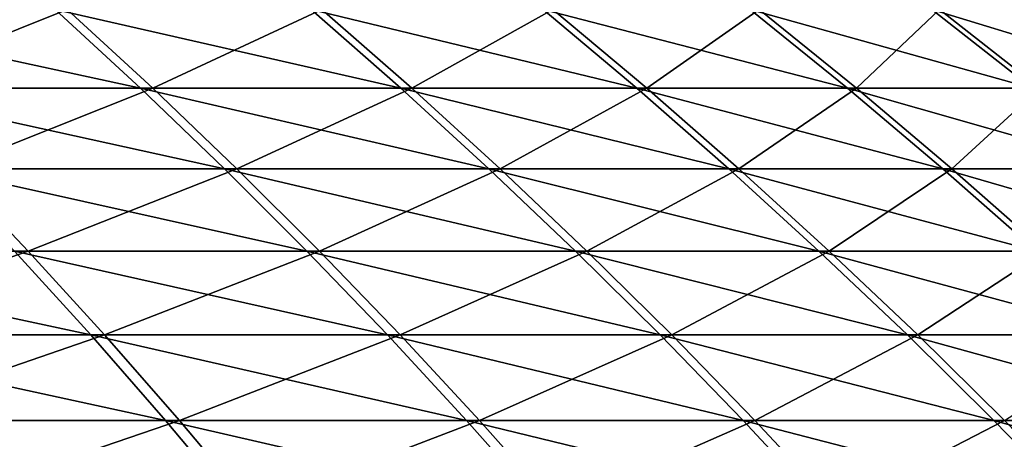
# Model space of a CAD drawing. Header units: millimetres. Extents: x -8 to 8, y 0 to 1573.
# Tile 166 of 172: x 4.174 to 4.993, y 1571.8 to 1572.149. Entities that reach past the tile are written whole.
import ezdxf

# ---------------------------------------------------------------- set-up
doc = ezdxf.new("R2010")
doc.units = ezdxf.units.MM
doc.header["$LTSCALE"] = 101.851852
doc.layers.add('8', color=7, linetype='CONTINUOUS')
doc.layers.add('9', color=7, linetype='CONTINUOUS')

msp = doc.modelspace()

# ---------------------------------------------------------------- linework, layer by layer
at = {"layer": '8', "color": 7, "linetype": 'CONTINUOUS'}
for points in [[(3.98233, 1572.15752, 3.5849), (4.04966, 1572.09197, 3.64551), (4.21311, 1572.15752, 3.31063), (3.98233, 1572.15752, 3.5849)], [(4.21311, 1572.15752, 3.31063), (4.04966, 1572.09197, 3.64551), (4.28433, 1572.09197, 3.3666), (4.21311, 1572.15752, 3.31063)], [(4.21311, 1572.15752, 3.31063), (4.28433, 1572.09197, 3.3666), (4.42502, 1572.15752, 3.02153), (4.21311, 1572.15752, 3.31063)], [(4.42502, 1572.15752, 3.02153), (4.28433, 1572.09197, 3.3666), (4.49983, 1572.09197, 3.07261), (4.42502, 1572.15752, 3.02153)], [(4.42502, 1572.15752, 3.02153), (4.49983, 1572.09197, 3.07261), (4.61714, 1572.15752, 2.71892), (4.42502, 1572.15752, 3.02153)], [(4.61714, 1572.15752, 2.71892), (4.49983, 1572.09197, 3.07261), (4.6952, 1572.09197, 2.76488), (4.61714, 1572.15752, 2.71892)], [(4.61714, 1572.15752, 2.71892), (4.6952, 1572.09197, 2.76488), (4.78859, 1572.15752, 2.40414), (4.61714, 1572.15752, 2.71892)], [(4.78859, 1572.15752, 2.40414), (4.6952, 1572.09197, 2.76488), (4.86955, 1572.09197, 2.44478), (4.78859, 1572.15752, 2.40414)], [(4.78859, 1572.15752, 2.40414), (4.86955, 1572.09197, 2.44478), (4.93862, 1572.15752, 2.07859), (4.78859, 1572.15752, 2.40414)], [(4.93862, 1572.15752, 2.07859), (4.86955, 1572.09197, 2.44478), (5.02211, 1572.09197, 2.11373), (4.93862, 1572.15752, 2.07859)], [(4.93862, 1572.15752, 2.07859), (5.02211, 1572.09197, 2.11373), (5.06654, 1572.15752, 1.74375), (4.93862, 1572.15752, 2.07859)], [(4.04966, 1572.09197, 3.64551), (4.11576, 1572.02496, 3.70502), (4.28433, 1572.09197, 3.3666), (4.04966, 1572.09197, 3.64551)], [(4.28433, 1572.09197, 3.3666), (4.11576, 1572.02496, 3.70502), (4.35426, 1572.02496, 3.42155), (4.28433, 1572.09197, 3.3666)], [(4.28433, 1572.09197, 3.3666), (4.35426, 1572.02496, 3.42155), (4.49983, 1572.09197, 3.07261), (4.28433, 1572.09197, 3.3666)], [(4.49983, 1572.09197, 3.07261), (4.35426, 1572.02496, 3.42155), (4.57328, 1572.02496, 3.12277), (4.49983, 1572.09197, 3.07261)], [(4.49983, 1572.09197, 3.07261), (4.57328, 1572.02496, 3.12277), (4.6952, 1572.09197, 2.76488), (4.49983, 1572.09197, 3.07261)], [(4.6952, 1572.09197, 2.76488), (4.57328, 1572.02496, 3.12277), (4.77184, 1572.02496, 2.81002), (4.6952, 1572.09197, 2.76488)], [(4.6952, 1572.09197, 2.76488), (4.77184, 1572.02496, 2.81002), (4.86955, 1572.09197, 2.44478), (4.6952, 1572.09197, 2.76488)], [(4.86955, 1572.09197, 2.44478), (4.77184, 1572.02496, 2.81002), (4.94904, 1572.02496, 2.48469), (4.86955, 1572.09197, 2.44478)], [(4.86955, 1572.09197, 2.44478), (4.94904, 1572.02496, 2.48469), (5.02211, 1572.09197, 2.11373), (4.86955, 1572.09197, 2.44478)], [(5.02211, 1572.09197, 2.11373), (4.94904, 1572.02496, 2.48469), (5.10409, 1572.02496, 2.14824), (5.02211, 1572.09197, 2.11373)], [(4.11576, 1572.02496, 3.70502), (3.91964, 1571.95654, 4.03449), (4.18061, 1571.95654, 3.76339), (4.11576, 1572.02496, 3.70502)], [(4.11576, 1572.02496, 3.70502), (4.18061, 1571.95654, 3.76339), (4.35426, 1572.02496, 3.42155), (4.11576, 1572.02496, 3.70502)], [(4.35426, 1572.02496, 3.42155), (4.18061, 1571.95654, 3.76339), (4.42287, 1571.95654, 3.47546), (4.35426, 1572.02496, 3.42155)], [(4.35426, 1572.02496, 3.42155), (4.42287, 1571.95654, 3.47546), (4.57328, 1572.02496, 3.12277), (4.35426, 1572.02496, 3.42155)], [(4.57328, 1572.02496, 3.12277), (4.42287, 1571.95654, 3.47546), (4.64534, 1571.95654, 3.17197), (4.57328, 1572.02496, 3.12277)], [(4.57328, 1572.02496, 3.12277), (4.64534, 1571.95654, 3.17197), (4.77184, 1572.02496, 2.81002), (4.57328, 1572.02496, 3.12277)], [(4.77184, 1572.02496, 2.81002), (4.64534, 1571.95654, 3.17197), (4.84702, 1571.95654, 2.85429), (4.77184, 1572.02496, 2.81002)], [(4.77184, 1572.02496, 2.81002), (4.84702, 1571.95654, 2.85429), (4.94904, 1572.02496, 2.48469), (4.77184, 1572.02496, 2.81002)], [(4.94904, 1572.02496, 2.48469), (4.84702, 1571.95654, 2.85429), (5.02701, 1571.95654, 2.52384), (4.94904, 1572.02496, 2.48469)], [(4.94904, 1572.02496, 2.48469), (5.02701, 1571.95654, 2.52384), (5.10409, 1572.02496, 2.14824), (4.94904, 1572.02496, 2.48469)], [(3.91964, 1571.95654, 4.03449), (3.97923, 1571.88674, 4.09583), (4.18061, 1571.95654, 3.76339), (3.91964, 1571.95654, 4.03449)], [(4.18061, 1571.95654, 3.76339), (3.97923, 1571.88674, 4.09583), (4.24417, 1571.88674, 3.82061), (4.18061, 1571.95654, 3.76339)], [(4.18061, 1571.95654, 3.76339), (4.24417, 1571.88674, 3.82061), (4.42287, 1571.95654, 3.47546), (4.18061, 1571.95654, 3.76339)], [(4.42287, 1571.95654, 3.47546), (4.24417, 1571.88674, 3.82061), (4.49012, 1571.88674, 3.5283), (4.42287, 1571.95654, 3.47546)], [(4.42287, 1571.95654, 3.47546), (4.49012, 1571.88674, 3.5283), (4.64534, 1571.95654, 3.17197), (4.42287, 1571.95654, 3.47546)], [(4.64534, 1571.95654, 3.17197), (4.49012, 1571.88674, 3.5283), (4.71597, 1571.88674, 3.2202), (4.64534, 1571.95654, 3.17197)], [(4.64534, 1571.95654, 3.17197), (4.71597, 1571.88674, 3.2202), (4.84702, 1571.95654, 2.85429), (4.64534, 1571.95654, 3.17197)], [(4.84702, 1571.95654, 2.85429), (4.71597, 1571.88674, 3.2202), (4.92072, 1571.88674, 2.89769), (4.84702, 1571.95654, 2.85429)], [(4.84702, 1571.95654, 2.85429), (4.92072, 1571.88674, 2.89769), (5.02701, 1571.95654, 2.52384), (4.84702, 1571.95654, 2.85429)], [(5.02701, 1571.95654, 2.52384), (4.92072, 1571.88674, 2.89769), (5.10345, 1571.88674, 2.56221), (5.02701, 1571.95654, 2.52384)], [(3.97923, 1571.88674, 4.09583), (4.03759, 1571.81559, 4.1559), (4.24417, 1571.88674, 3.82061), (3.97923, 1571.88674, 4.09583)], [(4.24417, 1571.88674, 3.82061), (4.03759, 1571.81559, 4.1559), (4.30642, 1571.81559, 3.87665), (4.24417, 1571.88674, 3.82061)], [(4.24417, 1571.88674, 3.82061), (4.30642, 1571.81559, 3.87665), (4.49012, 1571.88674, 3.5283), (4.24417, 1571.88674, 3.82061)], [(4.49012, 1571.88674, 3.5283), (4.30642, 1571.81559, 3.87665), (4.55597, 1571.81559, 3.58005), (4.49012, 1571.88674, 3.5283)], [(4.49012, 1571.88674, 3.5283), (4.55597, 1571.81559, 3.58005), (4.71597, 1571.88674, 3.2202), (4.49012, 1571.88674, 3.5283)], [(4.71597, 1571.88674, 3.2202), (4.55597, 1571.81559, 3.58005), (4.78514, 1571.81559, 3.26743), (4.71597, 1571.88674, 3.2202)], [(4.71597, 1571.88674, 3.2202), (4.78514, 1571.81559, 3.26743), (4.92072, 1571.88674, 2.89769), (4.71597, 1571.88674, 3.2202)], [(4.92072, 1571.88674, 2.89769), (4.78514, 1571.81559, 3.26743), (4.99289, 1571.81559, 2.94019), (4.92072, 1571.88674, 2.89769)], [(4.92072, 1571.88674, 2.89769), (4.99289, 1571.81559, 2.94019), (5.10345, 1571.88674, 2.56221), (4.92072, 1571.88674, 2.89769)], [(4.03759, 1571.81559, 4.1559), (4.09469, 1571.74312, 4.21467), (4.30642, 1571.81559, 3.87665), (4.03759, 1571.81559, 4.1559)], [(4.30642, 1571.81559, 3.87665), (4.09469, 1571.74312, 4.21467), (4.36732, 1571.74312, 3.93147), (4.30642, 1571.81559, 3.87665)], [(4.30642, 1571.81559, 3.87665), (4.36732, 1571.74312, 3.93147), (4.55597, 1571.81559, 3.58005), (4.30642, 1571.81559, 3.87665)], [(4.55597, 1571.81559, 3.58005), (4.36732, 1571.74312, 3.93147), (4.6204, 1571.74312, 3.63068), (4.55597, 1571.81559, 3.58005)], [(4.55597, 1571.81559, 3.58005), (4.6204, 1571.74312, 3.63068), (4.78514, 1571.81559, 3.26743), (4.55597, 1571.81559, 3.58005)], [(4.78514, 1571.81559, 3.26743), (4.6204, 1571.74312, 3.63068), (4.85281, 1571.74312, 3.31364), (4.78514, 1571.81559, 3.26743)], [(4.78514, 1571.81559, 3.26743), (4.85281, 1571.74312, 3.31364), (4.99289, 1571.81559, 2.94019), (4.78514, 1571.81559, 3.26743)], [(4.99289, 1571.81559, 2.94019), (4.85281, 1571.74312, 3.31364), (5.0635, 1571.74312, 2.98177), (4.99289, 1571.81559, 2.94019)]]:
    msp.add_3dface(points, dxfattribs=at)
at = {"layer": '9', "color": 7, "linetype": 'CONTINUOUS'}
for points in [[(4.20313, 1572.15752, -3.32328), (4.27419, 1572.09197, -3.37947), (3.97153, 1572.15752, -3.59687), (4.20313, 1572.15752, -3.32328)], [(3.97153, 1572.15752, -3.59687), (4.27419, 1572.09197, -3.37947), (4.03867, 1572.09197, -3.65767), (3.97153, 1572.15752, -3.59687)], [(4.41592, 1572.15752, -3.03483), (4.49057, 1572.09197, -3.08614), (4.20313, 1572.15752, -3.32328), (4.41592, 1572.15752, -3.03483)], [(4.20313, 1572.15752, -3.32328), (4.49057, 1572.09197, -3.08614), (4.27419, 1572.09197, -3.37947), (4.20313, 1572.15752, -3.32328)], [(4.60894, 1572.15752, -2.73279), (4.68686, 1572.09197, -2.77899), (4.41592, 1572.15752, -3.03483), (4.60894, 1572.15752, -2.73279)], [(4.41592, 1572.15752, -3.03483), (4.68686, 1572.09197, -2.77899), (4.49057, 1572.09197, -3.08614), (4.41592, 1572.15752, -3.03483)], [(4.78134, 1572.15752, -2.41853), (4.86217, 1572.09197, -2.45942), (4.60894, 1572.15752, -2.73279), (4.78134, 1572.15752, -2.41853)], [(4.60894, 1572.15752, -2.73279), (4.86217, 1572.09197, -2.45942), (4.68686, 1572.09197, -2.77899), (4.60894, 1572.15752, -2.73279)], [(4.93234, 1572.15752, -2.09344), (5.01573, 1572.09197, -2.12883), (4.78134, 1572.15752, -2.41853), (4.93234, 1572.15752, -2.09344)], [(4.78134, 1572.15752, -2.41853), (5.01573, 1572.09197, -2.12883), (4.86217, 1572.09197, -2.45942), (4.78134, 1572.15752, -2.41853)], [(5.06127, 1572.15752, -1.75898), (5.14684, 1572.09197, -1.78872), (4.93234, 1572.15752, -2.09344), (5.06127, 1572.15752, -1.75898)], [(4.93234, 1572.15752, -2.09344), (5.14684, 1572.09197, -1.78872), (5.01573, 1572.09197, -2.12883), (4.93234, 1572.15752, -2.09344)], [(4.27419, 1572.09197, -3.37947), (4.34395, 1572.02496, -3.43463), (4.03867, 1572.09197, -3.65767), (4.27419, 1572.09197, -3.37947)], [(4.03867, 1572.09197, -3.65767), (4.34395, 1572.02496, -3.43463), (4.1046, 1572.02496, -3.71738), (4.03867, 1572.09197, -3.65767)], [(4.49057, 1572.09197, -3.08614), (4.56387, 1572.02496, -3.13651), (4.27419, 1572.09197, -3.37947), (4.49057, 1572.09197, -3.08614)], [(4.27419, 1572.09197, -3.37947), (4.56387, 1572.02496, -3.13651), (4.34395, 1572.02496, -3.43463), (4.27419, 1572.09197, -3.37947)], [(4.68686, 1572.09197, -2.77899), (4.76336, 1572.02496, -2.82436), (4.49057, 1572.09197, -3.08614), (4.68686, 1572.09197, -2.77899)], [(4.49057, 1572.09197, -3.08614), (4.76336, 1572.02496, -2.82436), (4.56387, 1572.02496, -3.13651), (4.49057, 1572.09197, -3.08614)], [(4.86217, 1572.09197, -2.45942), (4.94154, 1572.02496, -2.49956), (4.68686, 1572.09197, -2.77899), (4.86217, 1572.09197, -2.45942)], [(4.68686, 1572.09197, -2.77899), (4.94154, 1572.02496, -2.49956), (4.76336, 1572.02496, -2.82436), (4.68686, 1572.09197, -2.77899)], [(5.01573, 1572.09197, -2.12883), (5.0976, 1572.02496, -2.16358), (4.86217, 1572.09197, -2.45942), (5.01573, 1572.09197, -2.12883)], [(4.86217, 1572.09197, -2.45942), (5.0976, 1572.02496, -2.16358), (4.94154, 1572.02496, -2.49956), (4.86217, 1572.09197, -2.45942)], [(4.34395, 1572.02496, -3.43463), (4.4124, 1571.95654, -3.48875), (4.1046, 1572.02496, -3.71738), (4.34395, 1572.02496, -3.43463)], [(4.1046, 1572.02496, -3.71738), (4.4124, 1571.95654, -3.48875), (4.16927, 1571.95654, -3.77595), (4.1046, 1572.02496, -3.71738)], [(4.56387, 1572.02496, -3.13651), (4.63578, 1571.95654, -3.18593), (4.34395, 1572.02496, -3.43463), (4.56387, 1572.02496, -3.13651)], [(4.34395, 1572.02496, -3.43463), (4.63578, 1571.95654, -3.18593), (4.4124, 1571.95654, -3.48875), (4.34395, 1572.02496, -3.43463)], [(4.76336, 1572.02496, -2.82436), (4.83842, 1571.95654, -2.86886), (4.56387, 1572.02496, -3.13651), (4.76336, 1572.02496, -2.82436)], [(4.56387, 1572.02496, -3.13651), (4.83842, 1571.95654, -2.86886), (4.63578, 1571.95654, -3.18593), (4.56387, 1572.02496, -3.13651)], [(4.94154, 1572.02496, -2.49956), (5.0194, 1571.95654, -2.53895), (4.76336, 1572.02496, -2.82436), (4.94154, 1572.02496, -2.49956)], [(4.76336, 1572.02496, -2.82436), (5.0194, 1571.95654, -2.53895), (4.83842, 1571.95654, -2.86886), (4.76336, 1572.02496, -2.82436)], [(5.0976, 1572.02496, -2.16358), (5.17792, 1571.95654, -2.19767), (4.94154, 1572.02496, -2.49956), (5.0976, 1572.02496, -2.16358)], [(4.94154, 1572.02496, -2.49956), (5.17792, 1571.95654, -2.19767), (5.0194, 1571.95654, -2.53895), (4.94154, 1572.02496, -2.49956)], [(4.16927, 1571.95654, -3.77595), (4.23266, 1571.88674, -3.83336), (3.90748, 1571.95654, -4.04626), (4.16927, 1571.95654, -3.77595)], [(3.90748, 1571.95654, -4.04626), (4.23266, 1571.88674, -3.83336), (3.96689, 1571.88674, -4.10778), (3.90748, 1571.95654, -4.04626)], [(4.4124, 1571.95654, -3.48875), (4.47949, 1571.88674, -3.54179), (4.16927, 1571.95654, -3.77595), (4.4124, 1571.95654, -3.48875)], [(4.16927, 1571.95654, -3.77595), (4.47949, 1571.88674, -3.54179), (4.23266, 1571.88674, -3.83336), (4.16927, 1571.95654, -3.77595)], [(4.63578, 1571.95654, -3.18593), (4.70627, 1571.88674, -3.23437), (4.4124, 1571.95654, -3.48875), (4.63578, 1571.95654, -3.18593)], [(4.4124, 1571.95654, -3.48875), (4.70627, 1571.88674, -3.23437), (4.47949, 1571.88674, -3.54179), (4.4124, 1571.95654, -3.48875)], [(4.83842, 1571.95654, -2.86886), (4.91198, 1571.88674, -2.91248), (4.63578, 1571.95654, -3.18593), (4.83842, 1571.95654, -2.86886)], [(4.63578, 1571.95654, -3.18593), (4.91198, 1571.88674, -2.91248), (4.70627, 1571.88674, -3.23437), (4.63578, 1571.95654, -3.18593)], [(5.0194, 1571.95654, -2.53895), (5.09572, 1571.88674, -2.57755), (4.83842, 1571.95654, -2.86886), (5.0194, 1571.95654, -2.53895)], [(4.83842, 1571.95654, -2.86886), (5.09572, 1571.88674, -2.57755), (4.91198, 1571.88674, -2.91248), (4.83842, 1571.95654, -2.86886)], [(4.23266, 1571.88674, -3.83336), (4.29474, 1571.81559, -3.88958), (3.96689, 1571.88674, -4.10778), (4.23266, 1571.88674, -3.83336)], [(3.96689, 1571.88674, -4.10778), (4.29474, 1571.81559, -3.88958), (4.02507, 1571.81559, -4.16803), (3.96689, 1571.88674, -4.10778)], [(4.47949, 1571.88674, -3.54179), (4.54518, 1571.81559, -3.59374), (4.23266, 1571.88674, -3.83336), (4.47949, 1571.88674, -3.54179)], [(4.23266, 1571.88674, -3.83336), (4.54518, 1571.81559, -3.59374), (4.29474, 1571.81559, -3.88958), (4.23266, 1571.88674, -3.83336)], [(4.70627, 1571.88674, -3.23437), (4.77529, 1571.81559, -3.28181), (4.47949, 1571.88674, -3.54179), (4.70627, 1571.88674, -3.23437)], [(4.47949, 1571.88674, -3.54179), (4.77529, 1571.81559, -3.28181), (4.54518, 1571.81559, -3.59374), (4.47949, 1571.88674, -3.54179)], [(4.91198, 1571.88674, -2.91248), (4.98402, 1571.81559, -2.95519), (4.70627, 1571.88674, -3.23437), (4.91198, 1571.88674, -2.91248)], [(4.70627, 1571.88674, -3.23437), (4.98402, 1571.81559, -2.95519), (4.77529, 1571.81559, -3.28181), (4.70627, 1571.88674, -3.23437)], [(5.09572, 1571.88674, -2.57755), (5.17045, 1571.81559, -2.61535), (4.91198, 1571.88674, -2.91248), (5.09572, 1571.88674, -2.57755)], [(4.91198, 1571.88674, -2.91248), (5.17045, 1571.81559, -2.61535), (4.98402, 1571.81559, -2.95519), (4.91198, 1571.88674, -2.91248)], [(4.29474, 1571.81559, -3.88958), (4.35547, 1571.74312, -3.94459), (4.02507, 1571.81559, -4.16803), (4.29474, 1571.81559, -3.88958)], [(4.02507, 1571.81559, -4.16803), (4.35547, 1571.74312, -3.94459), (4.082, 1571.74312, -4.22697), (4.02507, 1571.81559, -4.16803)], [(4.54518, 1571.81559, -3.59374), (4.60946, 1571.74312, -3.64456), (4.29474, 1571.81559, -3.88958), (4.54518, 1571.81559, -3.59374)], [(4.29474, 1571.81559, -3.88958), (4.60946, 1571.74312, -3.64456), (4.35547, 1571.74312, -3.94459), (4.29474, 1571.81559, -3.88958)], [(4.77529, 1571.81559, -3.28181), (4.84282, 1571.74312, -3.32822), (4.54518, 1571.81559, -3.59374), (4.77529, 1571.81559, -3.28181)], [(4.54518, 1571.81559, -3.59374), (4.84282, 1571.74312, -3.32822), (4.60946, 1571.74312, -3.64456), (4.54518, 1571.81559, -3.59374)], [(4.98402, 1571.81559, -2.95519), (5.05451, 1571.74312, -2.99698), (4.77529, 1571.81559, -3.28181), (4.98402, 1571.81559, -2.95519)], [(4.77529, 1571.81559, -3.28181), (5.05451, 1571.74312, -2.99698), (4.84282, 1571.74312, -3.32822), (4.77529, 1571.81559, -3.28181)], [(5.17045, 1571.81559, -2.61535), (5.24357, 1571.74312, -2.65234), (4.98402, 1571.81559, -2.95519), (5.17045, 1571.81559, -2.61535)], [(4.98402, 1571.81559, -2.95519), (5.24357, 1571.74312, -2.65234), (5.05451, 1571.74312, -2.99698), (4.98402, 1571.81559, -2.95519)]]:
    msp.add_3dface(points, dxfattribs=at)

doc.saveas('drawing.dxf')
